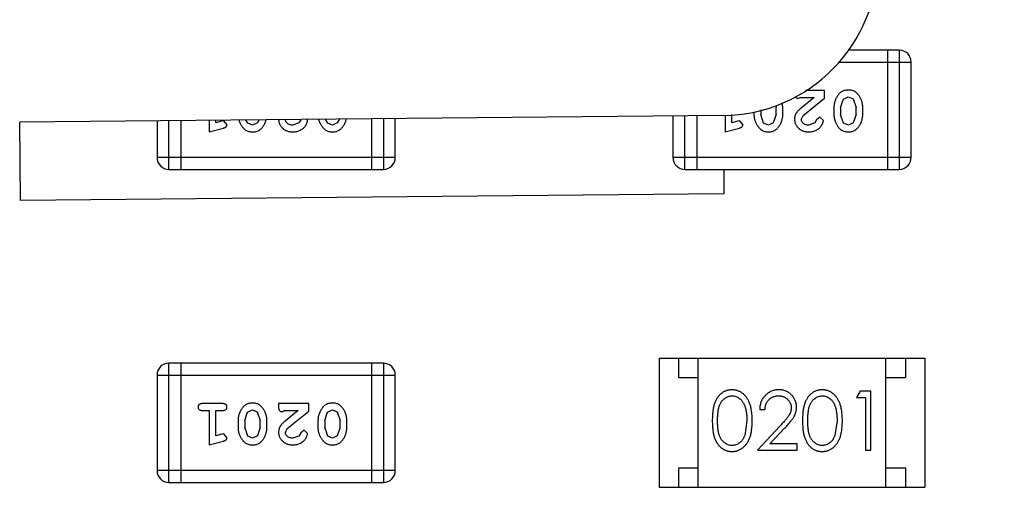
# Model space of a CAD drawing. Header units: inches. Extents: x 26 to 171, y -51 to 59.
# Tile 35 of 50: x 144.7 to 147.22, y 20.39 to 21.59. Entities that reach past the tile are written whole.
import ezdxf

# ---------------------------------------------------------------- set-up
doc = ezdxf.new("R2010")
doc.units = ezdxf.units.IN
doc.header["$LTSCALE"] = 1.21
doc.header["$MEASUREMENT"] = 0
doc.header["$PDMODE"] = 3
doc.header["$PDSIZE"] = 0.3125
doc.layers.get('0').update_dxf_attribs({"linetype": 'CONTINUOUS'})
doc.layers.get('Defpoints').update_dxf_attribs({"linetype": 'CONTINUOUS'})
doc.layers.add('DIM', color=3, linetype='CONTINUOUS')
doc.styles.get("Standard").update_dxf_attribs({"font": 'txt', "width": 0.8})
doc.dimstyles.get("Standard").update_dxf_attribs({"dimtxt": 0.15625, "dimasz": 0.1875, "dimexe": 0.125, "dimexo": 0.0625, "dimgap": 0.09, "dimtad": 0, "dimtih": 1, "dimtoh": 1, "dimzin": 4, "dimdsep": 46, "dimtxsty": 'Standard', "dimblk": '_FILLED', "dimblk1": '_FILLED', "dimblk2": '_FILLED', "dimcen": 0.09, "dimazin": 1, "dimtp": 0.01, "dimtm": 0.01, "dimtfac": 1, "dimtofl": 0, "dimtmove": 0, "dimatfit": 3, "dimldrblk": '_FILLED', "dimfxl": 1, "dimtolj": 1, "dimtzin": 4, "dimarcsym": 0})

# ---------------------------------------------------------------- blocks, each defined once
blk = doc.blocks.new('_FILLED')
at = {"color": 0, "linetype": 'ByBlock'}
blk.add_solid([(0, 0), (-1, 0.1667), (-1, -0.1667)], dxfattribs=at)
blk = doc.blocks.new('*D19')
at = {"layer": 'Defpoints', "color": 0}
for p in [(151.7108, 30.8187), (141.2108, 21.309), (151.7108, 21.309)]:
    blk.add_point(p, dxfattribs=at)
at = {"layer": 'DIM', "color": 0, "lineweight": -2}
for p, q in [((141.2108, 21.3715), (141.2108, 30.9437)), ((151.7108, 21.3715), (151.7108, 30.9437)), ((142.7108, 30.8187), (144.3708, 30.8187)), ((150.2108, 30.8187), (148.5508, 30.8187))]:
    blk.add_line(p, q, dxfattribs=at)
at = {"layer": 'DIM', "color": 0, "lineweight": -2, "xscale": 1.5, "yscale": 1.5, "zscale": 1.5, "rotation": 180}
blk.add_blockref('_FILLED', (141.2108, 30.8187), dxfattribs=at)
at = {"layer": 'DIM', "color": 0, "lineweight": -2, "xscale": 1.5, "yscale": 1.5, "zscale": 1.5}
blk.add_blockref('_FILLED', (151.7108, 30.8187), dxfattribs=at)
at = {"layer": 'DIM', "color": 0, "insert": (146.4608, 30.8187), "char_height": 1.5, "attachment_point": 5}
blk.add_mtext('\\A1;10.50', dxfattribs=at)

msp = doc.modelspace()

# ---------------------------------------------------------------- linework, layer by layer
at = {"color": 6, "linetype": 'Continuous'}
for p, q in [((146.955, 21.5113), (146.8242, 21.5113)), ((146.9245, 21.5113), (146.9245, 21.2065)), ((146.955, 21.5113), (146.955, 21.2065)), ((146.8006, 21.4808), (146.9855, 21.4808)), ((146.9855, 21.237), (146.9855, 21.4808)), ((146.6882, 21.3921), (146.6956, 21.3872)), ((146.6956, 21.3872), (146.7012, 21.3904)), ((146.7012, 21.3904), (146.7373, 21.3904)), ((146.7373, 21.3904), (146.7038, 21.3633)), ((146.7091, 21.3438), (146.7641, 21.3888)), ((146.7641, 21.4077), (146.7153, 21.4077)), ((146.7641, 21.3888), (146.7641, 21.4077)), ((146.8122, 21.3861), (146.8245, 21.3919)), ((146.8245, 21.3919), (146.8367, 21.3867)), ((146.6395, 21.3691), (146.6398, 21.3644)), ((146.6398, 21.3471), (146.6398, 21.3644)), ((146.6571, 21.3646), (146.6557, 21.3765)), ((146.6571, 21.3469), (146.6571, 21.3646)), ((146.7877, 21.3646), (146.7877, 21.3469)), ((146.805, 21.3644), (146.8122, 21.3861)), ((146.805, 21.3644), (146.805, 21.3471)), ((146.8367, 21.3867), (146.8443, 21.3644)), ((146.8443, 21.3471), (146.8443, 21.3644)), ((146.8616, 21.3469), (146.8616, 21.3646)), ((146.5045, 21.3442), (144.7046, 21.3272)), ((146.3759, 21.3429), (146.3759, 21.237)), ((146.4064, 21.2065), (146.4064, 21.3432)), ((146.4369, 21.3435), (146.4369, 21.2065)), ((146.5092, 21.3446), (146.5092, 21.3023)), ((146.5265, 21.3254), (146.5265, 21.3463)), ((146.5832, 21.3535), (146.5832, 21.3469)), ((146.6005, 21.3583), (146.6005, 21.3471)), ((146.608, 21.3249), (146.6005, 21.3471)), ((146.6398, 21.3471), (146.6325, 21.3254)), ((146.7043, 21.3341), (146.7091, 21.3438)), ((146.7521, 21.34), (146.7436, 21.3335)), ((146.7609, 21.3316), (146.7521, 21.34)), ((146.8126, 21.3249), (146.805, 21.3471)), ((146.8443, 21.3471), (146.8371, 21.3254)), ((144.7065, 21.1272), (144.7046, 21.3272)), ((145.0559, 21.3305), (145.0559, 21.237)), ((145.0864, 21.2065), (145.0864, 21.3308)), ((145.1169, 21.3311), (145.1169, 21.2065)), ((145.1892, 21.3318), (145.1892, 21.3023)), ((145.2065, 21.3254), (145.2065, 21.3319)), ((145.2216, 21.3295), (145.2065, 21.3254)), ((145.227, 21.3306), (145.2216, 21.3295)), ((145.2349, 21.3213), (145.227, 21.3306)), ((145.288, 21.3249), (145.2833, 21.3326)), ((145.3002, 21.3196), (145.288, 21.3249)), ((145.3126, 21.3254), (145.3002, 21.3196)), ((145.3172, 21.3329), (145.3126, 21.3254)), ((145.4187, 21.325), (145.4038, 21.3196)), ((145.4236, 21.3335), (145.4187, 21.325)), ((145.4409, 21.3316), (145.4405, 21.3342)), ((145.4926, 21.3249), (145.4871, 21.3345)), ((145.5047, 21.3196), (145.4926, 21.3249)), ((145.5171, 21.3254), (145.5047, 21.3196)), ((145.5224, 21.3348), (145.5171, 21.3254)), ((145.6045, 21.3357), (145.6045, 21.2065)), ((145.635, 21.336), (145.635, 21.2065)), ((145.6655, 21.237), (145.6655, 21.3363)), ((146.5415, 21.3295), (146.5265, 21.3254)), ((146.547, 21.3306), (146.5415, 21.3295)), ((146.5548, 21.3213), (146.547, 21.3306)), ((146.6202, 21.3196), (146.608, 21.3249)), ((146.6325, 21.3254), (146.6202, 21.3196)), ((146.7387, 21.325), (146.7238, 21.3196)), ((146.7436, 21.3335), (146.7387, 21.325)), ((146.8247, 21.3196), (146.8126, 21.3249)), ((146.8371, 21.3254), (146.8247, 21.3196)), ((145.1892, 21.3023), (145.2258, 21.3121)), ((146.5092, 21.3023), (146.5458, 21.3121)), ((145.6655, 21.237), (145.0559, 21.237)), ((146.9855, 21.237), (146.3759, 21.237)), ((145.0864, 21.2065), (145.635, 21.2065)), ((146.4064, 21.2065), (146.955, 21.2065)), ((146.5058, 21.2065), (146.5064, 21.1442)), ((146.5064, 21.1442), (144.7065, 21.1272)), ((145.0864, 20.4065), (145.0864, 20.7113)), ((145.635, 20.7113), (145.0864, 20.7113)), ((145.1169, 20.7113), (145.1169, 20.4065)), ((145.6045, 20.7113), (145.6045, 20.4065)), ((145.635, 20.7113), (145.635, 20.4065)), ((146.3407, 20.7239), (146.3407, 20.3939)), ((146.3407, 20.7239), (147.0207, 20.7239)), ((146.3907, 20.6739), (146.3907, 20.7239)), ((146.4407, 20.3939), (146.4407, 20.7239)), ((146.9207, 20.3939), (146.9207, 20.7239)), ((146.9707, 20.7239), (146.9707, 20.6739)), ((147.0207, 20.7239), (147.0207, 20.3939)), ((145.0559, 20.6808), (145.0559, 20.437)), ((145.0559, 20.6808), (145.6655, 20.6808)), ((145.6655, 20.437), (145.6655, 20.6808)), ((146.4407, 20.6739), (146.3907, 20.6739)), ((146.9707, 20.6739), (146.9207, 20.6739)), ((146.8547, 20.6392), (146.8459, 20.6238)), ((146.8825, 20.6392), (146.8547, 20.6392)), ((146.8825, 20.4892), (146.8825, 20.6392)), ((145.2238, 20.6077), (145.1719, 20.6077)), ((145.367, 20.6077), (145.367, 20.5998)), ((145.4441, 20.6077), (145.367, 20.6077)), ((145.4441, 20.5888), (145.4441, 20.6077)), ((146.8459, 20.6238), (146.869, 20.6238)), ((146.869, 20.6238), (146.869, 20.4892)), ((145.1719, 20.5904), (145.1892, 20.5904)), ((145.1892, 20.5904), (145.1892, 20.5023)), ((145.2065, 20.5254), (145.2065, 20.5904)), ((145.2065, 20.5904), (145.2238, 20.5904)), ((145.2805, 20.5644), (145.2877, 20.5861)), ((145.2877, 20.5861), (145.3, 20.5919)), ((145.3, 20.5919), (145.3122, 20.5867)), ((145.3122, 20.5867), (145.3198, 20.5644)), ((145.3757, 20.5872), (145.3812, 20.5904)), ((145.3812, 20.5904), (145.4173, 20.5904)), ((145.4173, 20.5904), (145.3838, 20.5633)), ((145.3891, 20.5438), (145.4441, 20.5888)), ((145.485, 20.5644), (145.4922, 20.5861)), ((145.4922, 20.5861), (145.5045, 20.5919)), ((145.5045, 20.5919), (145.5167, 20.5867)), ((145.5167, 20.5867), (145.5243, 20.5644)), ((146.5979, 20.5931), (146.6113, 20.5931)), ((145.2632, 20.5646), (145.2632, 20.5469)), ((145.2805, 20.5644), (145.2805, 20.5472)), ((145.3198, 20.5472), (145.3198, 20.5644)), ((145.3371, 20.5469), (145.3371, 20.5646)), ((145.4677, 20.5646), (145.4677, 20.5469)), ((145.485, 20.5644), (145.485, 20.5472)), ((145.5243, 20.5472), (145.5243, 20.5644)), ((145.5416, 20.5469), (145.5416, 20.5646)), ((146.5652, 20.5642), (146.5595, 20.5265)), ((146.7959, 20.5642), (146.7903, 20.5265)), ((145.288, 20.5249), (145.2805, 20.5472)), ((145.3198, 20.5472), (145.3126, 20.5254)), ((145.3843, 20.5341), (145.3891, 20.5438)), ((145.4236, 20.5335), (145.4187, 20.525)), ((145.4321, 20.54), (145.4236, 20.5335)), ((145.4409, 20.5316), (145.4321, 20.54)), ((145.4926, 20.5249), (145.485, 20.5472)), ((145.5243, 20.5472), (145.5171, 20.5254)), ((146.6503, 20.5513), (146.5921, 20.4892)), ((146.6242, 20.5046), (146.6617, 20.5447)), ((145.1892, 20.5023), (145.2258, 20.5122)), ((145.2216, 20.5296), (145.2065, 20.5254)), ((145.227, 20.5306), (145.2216, 20.5296)), ((145.2349, 20.5213), (145.227, 20.5306)), ((145.3002, 20.5196), (145.288, 20.5249)), ((145.3126, 20.5254), (145.3002, 20.5196)), ((145.4187, 20.525), (145.4038, 20.5196)), ((145.5047, 20.5196), (145.4926, 20.5249)), ((145.5171, 20.5254), (145.5047, 20.5196)), ((146.5921, 20.4892), (146.694, 20.4892)), ((146.694, 20.5046), (146.6242, 20.5046)), ((146.694, 20.4892), (146.694, 20.5046)), ((146.869, 20.4892), (146.8825, 20.4892)), ((145.6655, 20.437), (145.0559, 20.437)), ((146.3907, 20.3939), (146.3907, 20.4439)), ((146.3907, 20.4439), (146.4407, 20.4439)), ((146.9207, 20.4439), (146.9707, 20.4439)), ((146.9707, 20.4439), (146.9707, 20.3939)), ((145.0864, 20.4065), (145.635, 20.4065)), ((146.3407, 20.3939), (147.0207, 20.3939))]:
    msp.add_line(p, q, dxfattribs=at)
for centre, radius, start, end in [((146.5007, 21.7441), 0.4, 270.5387, 0.5387), ((146.955, 21.4808), 0.0305, 0, 90), ((145.0864, 21.237), 0.0305, 180, 270), ((145.635, 21.237), 0.0305, 270, 0), ((146.4064, 21.237), 0.0305, 180, 270), ((146.955, 21.237), 0.0305, 270, 0), ((145.0864, 20.6808), 0.0305, 90, 180), ((145.635, 20.6808), 0.0305, 0, 90), ((145.0864, 20.437), 0.0305, 180, 270), ((145.635, 20.437), 0.0305, 270, 0)]:
    msp.add_arc(centre, radius, start, end, dxfattribs=at)
for points, knots in [([(146.8246, 21.4092), (146.8231, 21.4092), (146.8203, 21.4091), (146.8162, 21.4084), (146.8124, 21.4073), (146.8088, 21.4057), (146.8055, 21.4037), (146.8024, 21.4012), (146.7996, 21.3982), (146.7972, 21.3948), (146.795, 21.3912), (146.793, 21.3876), (146.7914, 21.3838), (146.79, 21.3801), (146.789, 21.3763), (146.7882, 21.3724), (146.7878, 21.3685), (146.7877, 21.3659), (146.7877, 21.3646)], [0, 0, 0, 0, 0.067217, 0.131051, 0.19272, 0.252824, 0.312745, 0.373449, 0.436041, 0.501494, 0.567761, 0.632087, 0.695096, 0.757109, 0.817993, 0.878657, 0.939311, 1, 1, 1, 1]), ([(146.8616, 21.3646), (146.8616, 21.3657), (146.8616, 21.3678), (146.8612, 21.371), (146.8608, 21.3741), (146.8601, 21.3772), (146.8592, 21.3803), (146.8581, 21.3833), (146.8568, 21.3862), (146.8553, 21.3891), (146.8538, 21.3918), (146.8521, 21.3944), (146.8505, 21.3967), (146.8488, 21.3988), (146.8471, 21.4007), (146.8454, 21.4023), (146.8437, 21.4038), (146.8413, 21.4054), (146.8382, 21.407), (146.834, 21.4083), (146.8294, 21.4091), (146.8262, 21.4092), (146.8246, 21.4092)], [0, 0, 0, 0, 0.049886, 0.09882, 0.148132, 0.19689, 0.246038, 0.295176, 0.345305, 0.395692, 0.445312, 0.491875, 0.535813, 0.577009, 0.616081, 0.652689, 0.687585, 0.720206, 0.785062, 0.85223, 0.923759, 1, 1, 1, 1]), ([(146.7038, 21.3633), (146.7029, 21.3625), (146.7012, 21.3611), (146.6988, 21.3588), (146.6967, 21.3567), (146.6948, 21.3548), (146.6932, 21.3529), (146.6919, 21.3511), (146.6907, 21.3495), (146.6896, 21.3474), (146.6886, 21.3449), (146.6876, 21.3417), (146.6871, 21.3384), (146.687, 21.3362), (146.687, 21.335)], [0, 0, 0, 0, 0.103002, 0.197728, 0.285279, 0.365235, 0.437224, 0.502446, 0.560545, 0.611446, 0.707576, 0.80349, 0.900532, 1, 1, 1, 1]), ([(146.5832, 21.3469), (146.5832, 21.3458), (146.5832, 21.3437), (146.5835, 21.3405), (146.5841, 21.3373), (146.5847, 21.3342), (146.5856, 21.3312), (146.5868, 21.3282), (146.588, 21.3252), (146.5895, 21.3223), (146.5912, 21.3196), (146.5928, 21.317), (146.5944, 21.3147), (146.5961, 21.3126), (146.5978, 21.3108), (146.5995, 21.3091), (146.6013, 21.3077), (146.6036, 21.3061), (146.6068, 21.3045), (146.611, 21.3032), (146.6155, 21.3024), (146.6187, 21.3023), (146.6203, 21.3023)], [0, 0, 0, 0, 0.049855, 0.099516, 0.148482, 0.19758, 0.246804, 0.296268, 0.346517, 0.397047, 0.446826, 0.49336, 0.537801, 0.579207, 0.617974, 0.654833, 0.689171, 0.722088, 0.786392, 0.853518, 0.924186, 1, 1, 1, 1]), ([(146.6203, 21.3023), (146.6217, 21.3023), (146.6246, 21.3024), (146.6286, 21.3031), (146.6325, 21.3042), (146.6361, 21.3058), (146.6393, 21.3079), (146.6424, 21.3104), (146.6452, 21.3133), (146.6476, 21.3167), (146.6498, 21.3203), (146.6518, 21.324), (146.6534, 21.3277), (146.6548, 21.3315), (146.6558, 21.3353), (146.6566, 21.3391), (146.657, 21.343), (146.6571, 21.3456), (146.6571, 21.3469)], [0, 0, 0, 0, 0.06692, 0.130834, 0.19258, 0.252759, 0.312631, 0.373411, 0.436359, 0.501894, 0.568244, 0.632472, 0.69556, 0.757163, 0.818592, 0.878885, 0.939235, 1, 1, 1, 1]), ([(146.7877, 21.3469), (146.7877, 21.3458), (146.7877, 21.3437), (146.788, 21.3405), (146.7886, 21.3373), (146.7892, 21.3342), (146.7902, 21.3312), (146.7913, 21.3282), (146.7926, 21.3252), (146.7941, 21.3223), (146.7957, 21.3196), (146.7973, 21.317), (146.799, 21.3147), (146.8006, 21.3126), (146.8023, 21.3108), (146.804, 21.3091), (146.8058, 21.3077), (146.8081, 21.3061), (146.8113, 21.3045), (146.8155, 21.3032), (146.82, 21.3024), (146.8232, 21.3023), (146.8248, 21.3023)], [0, 0, 0, 0, 0.049855, 0.099516, 0.148482, 0.19758, 0.246804, 0.296268, 0.346517, 0.397047, 0.446826, 0.49336, 0.537801, 0.579207, 0.617974, 0.654833, 0.689171, 0.722088, 0.786392, 0.853518, 0.924186, 1, 1, 1, 1]), ([(146.8248, 21.3023), (146.8263, 21.3023), (146.8291, 21.3024), (146.8331, 21.3031), (146.837, 21.3042), (146.8406, 21.3058), (146.8439, 21.3079), (146.8469, 21.3104), (146.8497, 21.3133), (146.8522, 21.3167), (146.8544, 21.3203), (146.8563, 21.324), (146.8579, 21.3277), (146.8593, 21.3315), (146.8603, 21.3353), (146.8611, 21.3391), (146.8615, 21.343), (146.8616, 21.3456), (146.8616, 21.3469)], [0, 0, 0, 0, 0.06692, 0.130834, 0.19258, 0.252759, 0.312631, 0.373411, 0.436359, 0.501894, 0.568244, 0.632472, 0.69556, 0.757163, 0.818592, 0.878885, 0.939235, 1, 1, 1, 1]), ([(145.2258, 21.3121), (145.2267, 21.3124), (145.2282, 21.3129), (145.2303, 21.3137), (145.2319, 21.3146), (145.2331, 21.3157), (145.2339, 21.3168), (145.2345, 21.3182), (145.2348, 21.3197), (145.2348, 21.3208), (145.2349, 21.3213)], [0, 0, 0, 0, 0.187321, 0.344927, 0.475328, 0.579604, 0.674244, 0.773631, 0.882025, 1, 1, 1, 1]), ([(145.2653, 21.3325), (145.2654, 21.3321), (145.2659, 21.3306), (145.2668, 21.3282), (145.2681, 21.3252), (145.2696, 21.3223), (145.2712, 21.3196), (145.2728, 21.317), (145.2744, 21.3147), (145.2761, 21.3126), (145.2778, 21.3108), (145.2795, 21.3091), (145.2813, 21.3077), (145.2836, 21.3061), (145.2868, 21.3045), (145.291, 21.3032), (145.2955, 21.3024), (145.2987, 21.3023), (145.3003, 21.3023)], [0, 0, 0, 0, 0.027179, 0.091066, 0.155968, 0.221231, 0.285525, 0.345628, 0.403027, 0.456508, 0.506578, 0.554185, 0.598537, 0.641051, 0.724106, 0.810806, 0.90208, 1, 1, 1, 1]), ([(145.3003, 21.3023), (145.3018, 21.3023), (145.3046, 21.3024), (145.3086, 21.3031), (145.3125, 21.3042), (145.3161, 21.3058), (145.3194, 21.3079), (145.3224, 21.3104), (145.3252, 21.3133), (145.3277, 21.3167), (145.3299, 21.3203), (145.3318, 21.324), (145.3334, 21.3277), (145.3345, 21.3308), (145.3351, 21.3326), (145.3352, 21.3332)], [0, 0, 0, 0, 0.085348, 0.166862, 0.245611, 0.322363, 0.398721, 0.476239, 0.556521, 0.640103, 0.724724, 0.806638, 0.887099, 0.965665, 1, 1, 1, 1]), ([(145.3671, 21.3335), (145.3671, 21.3329), (145.3672, 21.3312), (145.3676, 21.3285), (145.3684, 21.3254), (145.3695, 21.3224), (145.371, 21.3196), (145.3728, 21.3168), (145.3749, 21.3142), (145.3773, 21.3118), (145.3799, 21.3096), (145.3828, 21.3076), (145.3858, 21.3059), (145.389, 21.3046), (145.3924, 21.3036), (145.396, 21.3028), (145.3998, 21.3023), (145.4024, 21.3023), (145.4037, 21.3023)], [0, 0, 0, 0, 0.033204, 0.094233, 0.153837, 0.213519, 0.273109, 0.333722, 0.396005, 0.460557, 0.525669, 0.590635, 0.65521, 0.720289, 0.786794, 0.855156, 0.926182, 1, 1, 1, 1]), ([(145.4038, 21.3196), (145.4024, 21.3196), (145.3997, 21.3197), (145.3959, 21.3206), (145.3925, 21.3219), (145.3896, 21.3239), (145.3873, 21.3261), (145.3856, 21.3286), (145.3846, 21.3311), (145.3844, 21.3328), (145.3843, 21.3336)], [0, 0, 0, 0, 0.15917, 0.304759, 0.440521, 0.57114, 0.694631, 0.806196, 0.912306, 1, 1, 1, 1]), ([(145.4037, 21.3023), (145.4054, 21.3023), (145.4087, 21.3024), (145.4137, 21.3033), (145.4184, 21.3047), (145.4229, 21.3067), (145.4271, 21.3091), (145.4307, 21.312), (145.4338, 21.3153), (145.4364, 21.3188), (145.4383, 21.3224), (145.4398, 21.3257), (145.4407, 21.3287), (145.4409, 21.3307), (145.4409, 21.3316)], [0, 0, 0, 0, 0.098286, 0.193983, 0.289056, 0.384352, 0.477435, 0.566197, 0.652355, 0.737986, 0.818188, 0.887401, 0.94802, 1, 1, 1, 1]), ([(145.4692, 21.3344), (145.4693, 21.3344), (145.4695, 21.3333), (145.4702, 21.3312), (145.4713, 21.3282), (145.4726, 21.3252), (145.4741, 21.3223), (145.4757, 21.3196), (145.4773, 21.317), (145.479, 21.3147), (145.4806, 21.3126), (145.4823, 21.3108), (145.484, 21.3091), (145.4858, 21.3077), (145.4881, 21.3061), (145.4913, 21.3045), (145.4955, 21.3032), (145.5, 21.3024), (145.5032, 21.3023), (145.5048, 21.3023)], [0, 0, 0, 0, 0.003275, 0.064418, 0.12586, 0.188277, 0.251042, 0.312875, 0.370677, 0.425879, 0.477313, 0.525467, 0.571251, 0.613905, 0.654792, 0.734667, 0.818048, 0.905828, 1, 1, 1, 1]), ([(145.5048, 21.3023), (145.5063, 21.3023), (145.5091, 21.3024), (145.5132, 21.3031), (145.517, 21.3042), (145.5206, 21.3058), (145.5239, 21.3079), (145.5269, 21.3104), (145.5297, 21.3133), (145.5322, 21.3167), (145.5344, 21.3203), (145.5363, 21.324), (145.538, 21.3277), (145.5393, 21.3314), (145.54, 21.3339), (145.5402, 21.3351)], [0, 0, 0, 0, 0.082115, 0.16054, 0.236305, 0.310149, 0.383614, 0.458195, 0.535436, 0.61585, 0.697265, 0.776076, 0.853489, 0.929078, 1, 1, 1, 1]), ([(146.5458, 21.3121), (146.5467, 21.3124), (146.5482, 21.3129), (146.5503, 21.3137), (146.5519, 21.3146), (146.5531, 21.3157), (146.5539, 21.3168), (146.5545, 21.3182), (146.5548, 21.3197), (146.5548, 21.3208), (146.5548, 21.3213)], [0, 0, 0, 0, 0.187321, 0.344927, 0.475328, 0.579604, 0.674244, 0.773631, 0.882025, 1, 1, 1, 1]), ([(146.687, 21.335), (146.687, 21.3339), (146.6871, 21.3317), (146.6876, 21.3285), (146.6884, 21.3254), (146.6895, 21.3224), (146.691, 21.3196), (146.6928, 21.3168), (146.6949, 21.3142), (146.6973, 21.3118), (146.6999, 21.3096), (146.7028, 21.3076), (146.7058, 21.3059), (146.709, 21.3046), (146.7124, 21.3036), (146.716, 21.3028), (146.7198, 21.3023), (146.7224, 21.3023), (146.7237, 21.3023)], [0, 0, 0, 0, 0.060981, 0.120256, 0.178148, 0.236115, 0.293993, 0.352864, 0.413358, 0.476056, 0.539296, 0.602396, 0.665116, 0.728325, 0.792919, 0.859317, 0.928302, 1, 1, 1, 1]), ([(146.7238, 21.3196), (146.7224, 21.3196), (146.7197, 21.3197), (146.7159, 21.3206), (146.7125, 21.3219), (146.7096, 21.3239), (146.7073, 21.3261), (146.7055, 21.3286), (146.7045, 21.3313), (146.7044, 21.3332), (146.7043, 21.3341)], [0, 0, 0, 0, 0.156344, 0.299348, 0.4327, 0.561, 0.682299, 0.791883, 0.89611, 1, 1, 1, 1]), ([(146.7237, 21.3023), (146.7254, 21.3023), (146.7287, 21.3024), (146.7337, 21.3033), (146.7384, 21.3047), (146.7429, 21.3067), (146.747, 21.3091), (146.7507, 21.312), (146.7538, 21.3153), (146.7564, 21.3188), (146.7583, 21.3224), (146.7598, 21.3257), (146.7607, 21.3287), (146.7609, 21.3307), (146.7609, 21.3316)], [0, 0, 0, 0, 0.098286, 0.193983, 0.289056, 0.384352, 0.477435, 0.566197, 0.652355, 0.737986, 0.818188, 0.887401, 0.94802, 1, 1, 1, 1]), ([(146.5269, 20.6431), (146.5257, 20.643), (146.5233, 20.643), (146.5199, 20.6426), (146.5165, 20.6419), (146.5132, 20.641), (146.51, 20.6398), (146.5069, 20.6384), (146.5039, 20.6367), (146.5009, 20.6347), (146.4981, 20.6325), (146.4954, 20.6301), (146.493, 20.6273), (146.4906, 20.6244), (146.4885, 20.6212), (146.4865, 20.6177), (146.4846, 20.614), (146.483, 20.61), (146.4815, 20.6057), (146.4802, 20.601), (146.4791, 20.5959), (146.4782, 20.5904), (146.4776, 20.5844), (146.4771, 20.578), (146.4767, 20.5712), (146.4767, 20.5666), (146.4767, 20.5642)], [0, 0, 0, 0, 0.033742, 0.066533, 0.099153, 0.13154, 0.164087, 0.196563, 0.229707, 0.263315, 0.297504, 0.331686, 0.366482, 0.4021, 0.438958, 0.476748, 0.515985, 0.556589, 0.599519, 0.645765, 0.695487, 0.748721, 0.805687, 0.866754, 0.931405, 1, 1, 1, 1]), ([(146.5786, 20.5642), (146.5786, 20.5665), (146.5785, 20.571), (146.5783, 20.5775), (146.5777, 20.5837), (146.577, 20.5896), (146.576, 20.595), (146.5749, 20.6002), (146.5734, 20.6049), (146.5719, 20.6093), (146.57, 20.6134), (146.5681, 20.6173), (146.566, 20.6208), (146.5638, 20.6241), (146.5613, 20.6271), (146.5588, 20.6299), (146.5561, 20.6325), (146.5532, 20.6347), (146.5502, 20.6367), (146.5471, 20.6384), (146.544, 20.6398), (146.5407, 20.641), (146.5374, 20.6419), (146.5339, 20.6426), (146.5304, 20.643), (146.5281, 20.643), (146.5269, 20.6431)], [0, 0, 0, 0, 0.065278, 0.127205, 0.186168, 0.241675, 0.294115, 0.343609, 0.390387, 0.434463, 0.476646, 0.517002, 0.555936, 0.593716, 0.630057, 0.665601, 0.700745, 0.734917, 0.768681, 0.802087, 0.834849, 0.867433, 0.900138, 0.932806, 0.966212, 1, 1, 1, 1]), ([(146.6468, 20.6431), (146.6451, 20.643), (146.6418, 20.643), (146.637, 20.6423), (146.6324, 20.6412), (146.6279, 20.6396), (146.6237, 20.6376), (146.6197, 20.6352), (146.6159, 20.6324), (146.6123, 20.629), (146.6091, 20.6254), (146.6062, 20.6215), (146.6037, 20.6174), (146.6017, 20.613), (146.6001, 20.6084), (146.5989, 20.6035), (146.5981, 20.5984), (146.5979, 20.5949), (146.5979, 20.5931)], [0, 0, 0, 0, 0.06445, 0.126725, 0.187421, 0.247417, 0.306749, 0.366595, 0.427749, 0.490235, 0.553031, 0.614805, 0.676505, 0.738096, 0.801021, 0.864897, 0.931209, 1, 1, 1, 1]), ([(146.6921, 20.5985), (146.692, 20.6), (146.692, 20.6029), (146.6914, 20.6072), (146.6904, 20.6113), (146.689, 20.6154), (146.6872, 20.6192), (146.6851, 20.6229), (146.6825, 20.6265), (146.6796, 20.6298), (146.6764, 20.633), (146.6729, 20.6356), (146.6691, 20.6379), (146.6651, 20.6399), (146.6609, 20.6413), (146.6564, 20.6423), (146.6517, 20.643), (146.6484, 20.643), (146.6468, 20.6431)], [0, 0, 0, 0, 0.06271, 0.123347, 0.183401, 0.242828, 0.302097, 0.36242, 0.423725, 0.487032, 0.550491, 0.612709, 0.674265, 0.73617, 0.799211, 0.863483, 0.930525, 1, 1, 1, 1]), ([(146.7576, 20.6431), (146.7564, 20.643), (146.7541, 20.643), (146.7507, 20.6426), (146.7473, 20.6419), (146.744, 20.641), (146.7408, 20.6398), (146.7377, 20.6384), (146.7346, 20.6367), (146.7317, 20.6347), (146.7289, 20.6325), (146.7262, 20.6301), (146.7237, 20.6273), (146.7214, 20.6244), (146.7193, 20.6212), (146.7172, 20.6177), (146.7154, 20.614), (146.7137, 20.61), (146.7123, 20.6057), (146.711, 20.601), (146.7099, 20.5959), (146.709, 20.5904), (146.7083, 20.5844), (146.7078, 20.578), (146.7075, 20.5712), (146.7075, 20.5666), (146.7075, 20.5642)], [0, 0, 0, 0, 0.033742, 0.066533, 0.099153, 0.13154, 0.164087, 0.196563, 0.229707, 0.263315, 0.297504, 0.331686, 0.366482, 0.4021, 0.438958, 0.476748, 0.515985, 0.556589, 0.599519, 0.645765, 0.695487, 0.748721, 0.805687, 0.866754, 0.931405, 1, 1, 1, 1]), ([(146.8094, 20.5642), (146.8094, 20.5665), (146.8093, 20.571), (146.809, 20.5775), (146.8085, 20.5837), (146.8077, 20.5896), (146.8068, 20.595), (146.8056, 20.6002), (146.8042, 20.6049), (146.8026, 20.6093), (146.8008, 20.6134), (146.7989, 20.6173), (146.7968, 20.6208), (146.7945, 20.6241), (146.7921, 20.6271), (146.7896, 20.6299), (146.7868, 20.6325), (146.784, 20.6347), (146.781, 20.6367), (146.7779, 20.6384), (146.7747, 20.6398), (146.7715, 20.641), (146.7681, 20.6419), (146.7647, 20.6426), (146.7612, 20.643), (146.7588, 20.643), (146.7576, 20.6431)], [0, 0, 0, 0, 0.065278, 0.127205, 0.186168, 0.241675, 0.294115, 0.343609, 0.390387, 0.434463, 0.476646, 0.517002, 0.555936, 0.593716, 0.630057, 0.665601, 0.700745, 0.734917, 0.768681, 0.802087, 0.834849, 0.867433, 0.900138, 0.932806, 0.966212, 1, 1, 1, 1]), ([(145.1719, 20.6077), (145.171, 20.6077), (145.1694, 20.6076), (145.167, 20.6071), (145.1651, 20.6064), (145.1635, 20.6053), (145.1623, 20.604), (145.1615, 20.6025), (145.161, 20.6008), (145.1609, 20.5996), (145.1609, 20.599)], [0, 0, 0, 0, 0.169012, 0.317488, 0.445429, 0.560977, 0.67065, 0.776666, 0.88492, 1, 1, 1, 1]), ([(145.2349, 20.599), (145.2348, 20.5996), (145.2348, 20.6008), (145.2343, 20.6025), (145.2334, 20.604), (145.2323, 20.6054), (145.2307, 20.6064), (145.2287, 20.6071), (145.2264, 20.6076), (145.2247, 20.6077), (145.2238, 20.6077)], [0, 0, 0, 0, 0.115051, 0.223278, 0.329269, 0.437893, 0.554681, 0.682591, 0.83103, 1, 1, 1, 1]), ([(145.3001, 20.6093), (145.2986, 20.6092), (145.2958, 20.6091), (145.2917, 20.6084), (145.2879, 20.6073), (145.2843, 20.6057), (145.281, 20.6037), (145.2779, 20.6012), (145.2751, 20.5982), (145.2727, 20.5948), (145.2705, 20.5912), (145.2685, 20.5876), (145.2669, 20.5838), (145.2655, 20.5801), (145.2645, 20.5763), (145.2637, 20.5724), (145.2633, 20.5685), (145.2632, 20.5659), (145.2632, 20.5646)], [0, 0, 0, 0, 0.067217, 0.131051, 0.19272, 0.252824, 0.312745, 0.373449, 0.436041, 0.501494, 0.567761, 0.632087, 0.695096, 0.757109, 0.817993, 0.878657, 0.939311, 1, 1, 1, 1]), ([(145.3371, 20.5646), (145.3371, 20.5657), (145.3371, 20.5678), (145.3367, 20.571), (145.3363, 20.5741), (145.3356, 20.5772), (145.3347, 20.5803), (145.3336, 20.5833), (145.3323, 20.5862), (145.3308, 20.5891), (145.3293, 20.5919), (145.3276, 20.5944), (145.326, 20.5967), (145.3243, 20.5988), (145.3226, 20.6007), (145.3209, 20.6023), (145.3192, 20.6038), (145.3168, 20.6054), (145.3137, 20.607), (145.3095, 20.6083), (145.3049, 20.6091), (145.3017, 20.6092), (145.3001, 20.6093)], [0, 0, 0, 0, 0.049886, 0.09882, 0.148132, 0.19689, 0.246038, 0.295176, 0.345305, 0.395692, 0.445312, 0.491875, 0.535813, 0.577009, 0.616081, 0.652689, 0.687585, 0.720206, 0.785062, 0.85223, 0.923759, 1, 1, 1, 1]), ([(145.5046, 20.6093), (145.5031, 20.6092), (145.5003, 20.6091), (145.4962, 20.6084), (145.4924, 20.6073), (145.4888, 20.6057), (145.4855, 20.6037), (145.4824, 20.6012), (145.4796, 20.5982), (145.4772, 20.5948), (145.475, 20.5912), (145.473, 20.5876), (145.4714, 20.5838), (145.47, 20.5801), (145.469, 20.5763), (145.4682, 20.5724), (145.4678, 20.5685), (145.4677, 20.5659), (145.4677, 20.5646)], [0, 0, 0, 0, 0.067217, 0.131051, 0.19272, 0.252824, 0.312745, 0.373449, 0.436041, 0.501494, 0.567761, 0.632087, 0.695096, 0.757109, 0.817993, 0.878657, 0.939311, 1, 1, 1, 1]), ([(145.5416, 20.5646), (145.5416, 20.5657), (145.5416, 20.5678), (145.5413, 20.571), (145.5408, 20.5741), (145.5401, 20.5772), (145.5392, 20.5803), (145.5381, 20.5833), (145.5368, 20.5862), (145.5353, 20.5891), (145.5338, 20.5919), (145.5321, 20.5944), (145.5305, 20.5967), (145.5288, 20.5988), (145.5271, 20.6007), (145.5255, 20.6023), (145.5237, 20.6038), (145.5213, 20.6054), (145.5182, 20.607), (145.514, 20.6083), (145.5094, 20.6091), (145.5062, 20.6092), (145.5046, 20.6093)], [0, 0, 0, 0, 0.049886, 0.09882, 0.148132, 0.19689, 0.246038, 0.295176, 0.345305, 0.395692, 0.445312, 0.491875, 0.535813, 0.577009, 0.616081, 0.652689, 0.687585, 0.720206, 0.785062, 0.85223, 0.923759, 1, 1, 1, 1]), ([(146.4902, 20.5642), (146.4902, 20.5662), (146.4902, 20.5701), (146.4904, 20.5758), (146.4908, 20.5811), (146.4913, 20.586), (146.4919, 20.5905), (146.4927, 20.5947), (146.4936, 20.5984), (146.4947, 20.6018), (146.496, 20.6049), (146.4973, 20.6078), (146.4988, 20.6105), (146.5005, 20.613), (146.5022, 20.6154), (146.5041, 20.6175), (146.5061, 20.6195), (146.509, 20.6217), (146.5127, 20.6241), (146.5174, 20.6262), (146.5223, 20.6274), (146.5257, 20.6276), (146.5273, 20.6277)], [0, 0, 0, 0, 0.073302, 0.142286, 0.206253, 0.266017, 0.321612, 0.372532, 0.419497, 0.462398, 0.502825, 0.541489, 0.579034, 0.615143, 0.650298, 0.684912, 0.718701, 0.752189, 0.817245, 0.879117, 0.939613, 1, 1, 1, 1]), ([(146.5273, 20.6277), (146.5289, 20.6276), (146.5322, 20.6274), (146.5371, 20.6262), (146.5417, 20.624), (146.5455, 20.6217), (146.5484, 20.6194), (146.5504, 20.6174), (146.5524, 20.6152), (146.5542, 20.6127), (146.5559, 20.61), (146.5574, 20.607), (146.5589, 20.6039), (146.5602, 20.6004), (146.5613, 20.5968), (146.5624, 20.5929), (146.5632, 20.5887), (146.564, 20.5843), (146.5645, 20.5796), (146.5649, 20.5747), (146.5651, 20.5696), (146.5651, 20.566), (146.5652, 20.5642)], [0, 0, 0, 0, 0.059689, 0.119507, 0.181075, 0.246162, 0.279894, 0.314468, 0.350403, 0.387474, 0.426147, 0.466624, 0.508745, 0.553328, 0.600058, 0.649177, 0.700552, 0.754894, 0.811825, 0.871514, 0.934319, 1, 1, 1, 1]), ([(146.6113, 20.5931), (146.6115, 20.5944), (146.6117, 20.597), (146.6124, 20.6008), (146.6134, 20.6043), (146.6146, 20.6077), (146.6161, 20.6107), (146.6179, 20.6136), (146.6199, 20.6162), (146.6221, 20.6186), (146.6246, 20.6207), (146.6272, 20.6226), (146.63, 20.6242), (146.6329, 20.6255), (146.636, 20.6264), (146.6392, 20.6272), (146.6426, 20.6276), (146.6449, 20.6277), (146.6461, 20.6277)], [0, 0, 0, 0, 0.073648, 0.143686, 0.210962, 0.275557, 0.338064, 0.399311, 0.4594, 0.51934, 0.579024, 0.637809, 0.695959, 0.754122, 0.813113, 0.873453, 0.935561, 1, 1, 1, 1]), ([(146.6461, 20.6277), (146.6472, 20.6277), (146.6494, 20.6276), (146.6526, 20.6272), (146.6557, 20.6265), (146.6587, 20.6255), (146.6616, 20.6242), (146.6643, 20.6227), (146.6668, 20.6208), (146.6692, 20.6187), (146.6714, 20.6165), (146.6733, 20.614), (146.675, 20.6115), (146.6763, 20.6089), (146.6774, 20.6061), (146.6781, 20.6033), (146.6786, 20.6003), (146.6786, 20.5983), (146.6786, 20.5973)], [0, 0, 0, 0, 0.068027, 0.133505, 0.19695, 0.26027, 0.322741, 0.384982, 0.448465, 0.513424, 0.578224, 0.640011, 0.700094, 0.760067, 0.819012, 0.877878, 0.938035, 1, 1, 1, 1]), ([(146.7209, 20.5642), (146.7209, 20.5662), (146.721, 20.5701), (146.7212, 20.5758), (146.7216, 20.5811), (146.7221, 20.586), (146.7227, 20.5905), (146.7235, 20.5947), (146.7244, 20.5984), (146.7255, 20.6018), (146.7268, 20.6049), (146.7281, 20.6078), (146.7296, 20.6105), (146.7312, 20.613), (146.733, 20.6154), (146.7349, 20.6175), (146.7369, 20.6195), (146.7398, 20.6217), (146.7435, 20.6241), (146.7482, 20.6262), (146.7531, 20.6274), (146.7564, 20.6276), (146.7581, 20.6277)], [0, 0, 0, 0, 0.073302, 0.142286, 0.206253, 0.266017, 0.321612, 0.372532, 0.419497, 0.462398, 0.502825, 0.541489, 0.579034, 0.615143, 0.650298, 0.684912, 0.718701, 0.752189, 0.817245, 0.879117, 0.939613, 1, 1, 1, 1]), ([(146.7581, 20.6277), (146.7597, 20.6276), (146.763, 20.6274), (146.7679, 20.6262), (146.7725, 20.624), (146.7763, 20.6217), (146.7791, 20.6194), (146.7812, 20.6174), (146.7831, 20.6152), (146.7849, 20.6127), (146.7866, 20.61), (146.7882, 20.607), (146.7896, 20.6039), (146.7909, 20.6004), (146.7921, 20.5968), (146.7932, 20.5929), (146.794, 20.5887), (146.7947, 20.5843), (146.7952, 20.5796), (146.7957, 20.5747), (146.7959, 20.5696), (146.7959, 20.566), (146.7959, 20.5642)], [0, 0, 0, 0, 0.059689, 0.119507, 0.181075, 0.246162, 0.279894, 0.314468, 0.350403, 0.387474, 0.426147, 0.466624, 0.508745, 0.553328, 0.600058, 0.649177, 0.700552, 0.754894, 0.811825, 0.871514, 0.934319, 1, 1, 1, 1]), ([(145.1609, 20.599), (145.1609, 20.5984), (145.161, 20.5972), (145.1615, 20.5956), (145.1624, 20.5941), (145.1635, 20.5927), (145.1651, 20.5916), (145.167, 20.5909), (145.1694, 20.5904), (145.171, 20.5904), (145.1719, 20.5904)], [0, 0, 0, 0, 0.11517, 0.223509, 0.328254, 0.438012, 0.553651, 0.682263, 0.830856, 1, 1, 1, 1]), ([(145.2238, 20.5904), (145.2247, 20.5904), (145.2264, 20.5904), (145.2288, 20.5909), (145.2307, 20.5917), (145.2323, 20.5927), (145.2334, 20.5941), (145.2343, 20.5956), (145.2348, 20.5972), (145.2348, 20.5984), (145.2349, 20.599)], [0, 0, 0, 0, 0.169102, 0.317658, 0.446239, 0.563118, 0.671828, 0.776546, 0.884858, 1, 1, 1, 1]), ([(145.367, 20.5998), (145.367, 20.5987), (145.3671, 20.5968), (145.3675, 20.5941), (145.3682, 20.5918), (145.3692, 20.5901), (145.3706, 20.5888), (145.3721, 20.5879), (145.3738, 20.5873), (145.375, 20.5873), (145.3757, 20.5872)], [0, 0, 0, 0, 0.1844, 0.34094, 0.473574, 0.586824, 0.690029, 0.789175, 0.890445, 1, 1, 1, 1]), ([(146.6786, 20.5973), (146.6786, 20.5956), (146.6784, 20.5924), (146.6774, 20.5876), (146.6757, 20.583), (146.6737, 20.5792), (146.6717, 20.576), (146.6698, 20.5734), (146.6674, 20.5704), (146.6648, 20.5672), (146.6617, 20.5636), (146.6583, 20.5598), (146.6544, 20.5556), (146.6517, 20.5528), (146.6503, 20.5513)], [0, 0, 0, 0, 0.088014, 0.174976, 0.2638, 0.355443, 0.406413, 0.465519, 0.533076, 0.609353, 0.693899, 0.787171, 0.889197, 1, 1, 1, 1]), ([(146.6617, 20.5447), (146.6632, 20.5462), (146.666, 20.5492), (146.6699, 20.5535), (146.6735, 20.5577), (146.6767, 20.5615), (146.6795, 20.5652), (146.682, 20.5685), (146.6841, 20.5717), (146.6864, 20.5755), (146.6887, 20.5803), (146.6906, 20.5862), (146.6919, 20.5922), (146.692, 20.5964), (146.6921, 20.5985)], [0, 0, 0, 0, 0.09953, 0.192079, 0.277712, 0.357454, 0.429648, 0.495771, 0.555538, 0.608657, 0.707578, 0.804328, 0.901298, 1, 1, 1, 1]), ([(145.3838, 20.5633), (145.3829, 20.5626), (145.3812, 20.5611), (145.3788, 20.5589), (145.3767, 20.5567), (145.3748, 20.5548), (145.3732, 20.5529), (145.3719, 20.5511), (145.3708, 20.5495), (145.3696, 20.5474), (145.3686, 20.5449), (145.3677, 20.5417), (145.3671, 20.5384), (145.367, 20.5362), (145.367, 20.535)], [0, 0, 0, 0, 0.103002, 0.197728, 0.285279, 0.365235, 0.437224, 0.502446, 0.560545, 0.611446, 0.707576, 0.80349, 0.900532, 1, 1, 1, 1]), ([(146.4767, 20.5642), (146.4767, 20.5618), (146.4767, 20.5571), (146.4771, 20.5504), (146.4776, 20.544), (146.4783, 20.5381), (146.4792, 20.5325), (146.4802, 20.5274), (146.4816, 20.5227), (146.4831, 20.5183), (146.4848, 20.5143), (146.4866, 20.5106), (146.4886, 20.5071), (146.4908, 20.5039), (146.4931, 20.501), (146.4956, 20.4982), (146.4982, 20.4958), (146.501, 20.4936), (146.504, 20.4917), (146.507, 20.49), (146.5101, 20.4885), (146.5133, 20.4874), (146.5165, 20.4865), (146.5199, 20.4858), (146.5233, 20.4854), (146.5257, 20.4854), (146.5269, 20.4854)], [0, 0, 0, 0, 0.068113, 0.132564, 0.193427, 0.250218, 0.303569, 0.353576, 0.400235, 0.443586, 0.484619, 0.524292, 0.56238, 0.599049, 0.63494, 0.669782, 0.704009, 0.737842, 0.771098, 0.803896, 0.836415, 0.868639, 0.900715, 0.933378, 0.966213, 1, 1, 1, 1]), ([(146.5273, 20.5008), (146.5257, 20.5008), (146.5224, 20.501), (146.5175, 20.5023), (146.5127, 20.5044), (146.509, 20.5068), (146.5061, 20.5091), (146.5041, 20.511), (146.5022, 20.5131), (146.5004, 20.5154), (146.4988, 20.518), (146.4973, 20.5207), (146.496, 20.5236), (146.4947, 20.5267), (146.4936, 20.5301), (146.4927, 20.5339), (146.4919, 20.538), (146.4913, 20.5425), (146.4908, 20.5474), (146.4904, 20.5527), (146.4902, 20.5583), (146.4902, 20.5622), (146.4902, 20.5642)], [0, 0, 0, 0, 0.060034, 0.120278, 0.182348, 0.247919, 0.281641, 0.315701, 0.350322, 0.385703, 0.421819, 0.459196, 0.497866, 0.538301, 0.58121, 0.628183, 0.679403, 0.734699, 0.794074, 0.858416, 0.927049, 1, 1, 1, 1]), ([(146.5269, 20.4854), (146.5281, 20.4854), (146.5304, 20.4854), (146.5339, 20.4859), (146.5374, 20.4865), (146.5407, 20.4875), (146.544, 20.4887), (146.5472, 20.4901), (146.5503, 20.4919), (146.5533, 20.4939), (146.5562, 20.4961), (146.5589, 20.4986), (146.5615, 20.5014), (146.5639, 20.5045), (146.5662, 20.5078), (146.5682, 20.5113), (146.5702, 20.5151), (146.5719, 20.5192), (146.5736, 20.5236), (146.5749, 20.5283), (146.5761, 20.5334), (146.577, 20.5389), (146.5777, 20.5447), (146.5783, 20.5509), (146.5785, 20.5574), (146.5786, 20.5619), (146.5786, 20.5642)], [0, 0, 0, 0, 0.033824, 0.067298, 0.10028, 0.133019, 0.165736, 0.198792, 0.232372, 0.266409, 0.301016, 0.336196, 0.371972, 0.408574, 0.446394, 0.485225, 0.525372, 0.567224, 0.611081, 0.65775, 0.70702, 0.759235, 0.814484, 0.873227, 0.934937, 1, 1, 1, 1]), ([(146.7075, 20.5642), (146.7075, 20.5618), (146.7075, 20.5571), (146.7078, 20.5504), (146.7083, 20.544), (146.709, 20.5381), (146.7099, 20.5325), (146.711, 20.5274), (146.7123, 20.5227), (146.7138, 20.5183), (146.7155, 20.5143), (146.7174, 20.5106), (146.7194, 20.5071), (146.7216, 20.5039), (146.7239, 20.501), (146.7264, 20.4982), (146.729, 20.4958), (146.7318, 20.4936), (146.7347, 20.4917), (146.7377, 20.49), (146.7408, 20.4885), (146.744, 20.4874), (146.7473, 20.4865), (146.7507, 20.4858), (146.7541, 20.4854), (146.7564, 20.4854), (146.7576, 20.4854)], [0, 0, 0, 0, 0.068113, 0.132564, 0.193427, 0.250218, 0.303569, 0.353576, 0.400235, 0.443586, 0.484619, 0.524292, 0.56238, 0.599049, 0.63494, 0.669782, 0.704009, 0.737842, 0.771098, 0.803896, 0.836415, 0.868639, 0.900715, 0.933378, 0.966213, 1, 1, 1, 1]), ([(146.7581, 20.5008), (146.7564, 20.5008), (146.7531, 20.501), (146.7483, 20.5023), (146.7435, 20.5044), (146.7397, 20.5068), (146.7369, 20.5091), (146.7348, 20.511), (146.733, 20.5131), (146.7312, 20.5154), (146.7295, 20.518), (146.7281, 20.5207), (146.7267, 20.5236), (146.7255, 20.5267), (146.7244, 20.5301), (146.7235, 20.5339), (146.7227, 20.538), (146.722, 20.5425), (146.7216, 20.5474), (146.7212, 20.5527), (146.721, 20.5583), (146.7209, 20.5622), (146.7209, 20.5642)], [0, 0, 0, 0, 0.060034, 0.120278, 0.182348, 0.247919, 0.281641, 0.315701, 0.350322, 0.385703, 0.421819, 0.459196, 0.497866, 0.538301, 0.58121, 0.628183, 0.679403, 0.734699, 0.794074, 0.858416, 0.927049, 1, 1, 1, 1]), ([(146.7576, 20.4854), (146.7588, 20.4854), (146.7612, 20.4854), (146.7647, 20.4859), (146.7681, 20.4865), (146.7715, 20.4875), (146.7747, 20.4887), (146.778, 20.4901), (146.781, 20.4919), (146.7841, 20.4939), (146.7869, 20.4961), (146.7897, 20.4986), (146.7923, 20.5014), (146.7947, 20.5045), (146.7969, 20.5078), (146.799, 20.5113), (146.8009, 20.5151), (146.8027, 20.5192), (146.8043, 20.5236), (146.8056, 20.5283), (146.8068, 20.5334), (146.8078, 20.5389), (146.8085, 20.5447), (146.809, 20.5509), (146.8093, 20.5574), (146.8094, 20.5619), (146.8094, 20.5642)], [0, 0, 0, 0, 0.033824, 0.067298, 0.10028, 0.133019, 0.165736, 0.198792, 0.232372, 0.266409, 0.301016, 0.336196, 0.371972, 0.408574, 0.446394, 0.485225, 0.525372, 0.567224, 0.611081, 0.65775, 0.70702, 0.759235, 0.814484, 0.873227, 0.934937, 1, 1, 1, 1]), ([(145.2632, 20.5469), (145.2632, 20.5458), (145.2632, 20.5437), (145.2635, 20.5405), (145.2641, 20.5373), (145.2647, 20.5342), (145.2657, 20.5312), (145.2668, 20.5282), (145.2681, 20.5252), (145.2696, 20.5223), (145.2712, 20.5196), (145.2728, 20.517), (145.2744, 20.5147), (145.2761, 20.5126), (145.2778, 20.5108), (145.2795, 20.5091), (145.2813, 20.5077), (145.2836, 20.5061), (145.2868, 20.5045), (145.291, 20.5032), (145.2955, 20.5024), (145.2987, 20.5023), (145.3003, 20.5023)], [0, 0, 0, 0, 0.049855, 0.099516, 0.148482, 0.19758, 0.246804, 0.296268, 0.346517, 0.397047, 0.446826, 0.49336, 0.537801, 0.579207, 0.617974, 0.654833, 0.689171, 0.722088, 0.786392, 0.853518, 0.924186, 1, 1, 1, 1]), ([(145.3003, 20.5023), (145.3018, 20.5023), (145.3046, 20.5024), (145.3086, 20.5031), (145.3125, 20.5042), (145.3161, 20.5058), (145.3194, 20.5079), (145.3224, 20.5104), (145.3252, 20.5134), (145.3277, 20.5167), (145.3299, 20.5203), (145.3318, 20.524), (145.3334, 20.5277), (145.3348, 20.5315), (145.3358, 20.5353), (145.3366, 20.5391), (145.337, 20.543), (145.3371, 20.5456), (145.3371, 20.5469)], [0, 0, 0, 0, 0.06692, 0.130834, 0.19258, 0.252759, 0.312631, 0.373411, 0.436359, 0.501894, 0.568244, 0.632472, 0.69556, 0.757163, 0.818592, 0.878885, 0.939235, 1, 1, 1, 1]), ([(145.367, 20.535), (145.367, 20.5339), (145.3671, 20.5317), (145.3676, 20.5285), (145.3684, 20.5254), (145.3695, 20.5224), (145.371, 20.5196), (145.3728, 20.5168), (145.3749, 20.5143), (145.3773, 20.5118), (145.3799, 20.5096), (145.3828, 20.5076), (145.3858, 20.506), (145.389, 20.5046), (145.3924, 20.5036), (145.396, 20.5028), (145.3998, 20.5024), (145.4024, 20.5023), (145.4037, 20.5023)], [0, 0, 0, 0, 0.060981, 0.120256, 0.178148, 0.236115, 0.293993, 0.352864, 0.413358, 0.476056, 0.539296, 0.602396, 0.665116, 0.728325, 0.792919, 0.859317, 0.928302, 1, 1, 1, 1]), ([(145.4038, 20.5196), (145.4024, 20.5196), (145.3997, 20.5197), (145.3959, 20.5206), (145.3925, 20.5219), (145.3896, 20.5239), (145.3873, 20.5261), (145.3856, 20.5286), (145.3845, 20.5313), (145.3844, 20.5332), (145.3843, 20.5341)], [0, 0, 0, 0, 0.156344, 0.299348, 0.4327, 0.561, 0.682299, 0.791883, 0.89611, 1, 1, 1, 1]), ([(145.4037, 20.5023), (145.4054, 20.5023), (145.4087, 20.5025), (145.4137, 20.5033), (145.4184, 20.5047), (145.4229, 20.5067), (145.4271, 20.5091), (145.4307, 20.512), (145.4338, 20.5153), (145.4364, 20.5188), (145.4383, 20.5224), (145.4398, 20.5257), (145.4407, 20.5288), (145.4409, 20.5307), (145.4409, 20.5316)], [0, 0, 0, 0, 0.098286, 0.193983, 0.289056, 0.384352, 0.477435, 0.566197, 0.652355, 0.737986, 0.818188, 0.887401, 0.94802, 1, 1, 1, 1]), ([(145.4677, 20.5469), (145.4677, 20.5458), (145.4677, 20.5437), (145.468, 20.5405), (145.4686, 20.5373), (145.4692, 20.5342), (145.4702, 20.5312), (145.4713, 20.5282), (145.4726, 20.5252), (145.4741, 20.5223), (145.4757, 20.5196), (145.4773, 20.517), (145.479, 20.5147), (145.4806, 20.5126), (145.4823, 20.5108), (145.484, 20.5091), (145.4858, 20.5077), (145.4881, 20.5061), (145.4913, 20.5045), (145.4955, 20.5032), (145.5, 20.5024), (145.5032, 20.5023), (145.5048, 20.5023)], [0, 0, 0, 0, 0.049855, 0.099516, 0.148482, 0.19758, 0.246804, 0.296268, 0.346517, 0.397047, 0.446826, 0.49336, 0.537801, 0.579207, 0.617974, 0.654833, 0.689171, 0.722088, 0.786392, 0.853518, 0.924186, 1, 1, 1, 1]), ([(145.5048, 20.5023), (145.5063, 20.5023), (145.5091, 20.5024), (145.5132, 20.5031), (145.517, 20.5042), (145.5206, 20.5058), (145.5239, 20.5079), (145.5269, 20.5104), (145.5297, 20.5134), (145.5322, 20.5167), (145.5344, 20.5203), (145.5363, 20.524), (145.538, 20.5277), (145.5393, 20.5315), (145.5403, 20.5353), (145.5411, 20.5391), (145.5415, 20.543), (145.5416, 20.5456), (145.5416, 20.5469)], [0, 0, 0, 0, 0.06692, 0.130834, 0.19258, 0.252759, 0.312631, 0.373411, 0.436359, 0.501894, 0.568244, 0.632472, 0.69556, 0.757163, 0.818592, 0.878885, 0.939235, 1, 1, 1, 1]), ([(145.2258, 20.5122), (145.2267, 20.5124), (145.2282, 20.5129), (145.2303, 20.5137), (145.2319, 20.5146), (145.2331, 20.5157), (145.2339, 20.5169), (145.2345, 20.5182), (145.2348, 20.5197), (145.2348, 20.5208), (145.2349, 20.5213)], [0, 0, 0, 0, 0.187321, 0.344927, 0.475328, 0.579604, 0.674244, 0.773631, 0.882025, 1, 1, 1, 1]), ([(146.5595, 20.5265), (146.5591, 20.5255), (146.5583, 20.5234), (146.557, 20.5205), (146.5556, 20.5178), (146.5539, 20.5152), (146.5522, 20.5129), (146.5504, 20.5108), (146.5483, 20.5089), (146.5455, 20.5066), (146.5418, 20.5043), (146.5371, 20.5023), (146.5323, 20.501), (146.529, 20.5008), (146.5273, 20.5008)], [0, 0, 0, 0, 0.075949, 0.148549, 0.218996, 0.286119, 0.351826, 0.416074, 0.478265, 0.540325, 0.660405, 0.774606, 0.887187, 1, 1, 1, 1]), ([(146.7903, 20.5265), (146.7899, 20.5255), (146.7891, 20.5234), (146.7878, 20.5205), (146.7863, 20.5178), (146.7847, 20.5152), (146.783, 20.5129), (146.7811, 20.5108), (146.7791, 20.5089), (146.7763, 20.5066), (146.7726, 20.5043), (146.7679, 20.5023), (146.7631, 20.501), (146.7597, 20.5008), (146.7581, 20.5008)], [0, 0, 0, 0, 0.075949, 0.148549, 0.218996, 0.286119, 0.351826, 0.416074, 0.478265, 0.540325, 0.660405, 0.774606, 0.887187, 1, 1, 1, 1])]:
    msp.add_open_spline(points, degree=3, knots=knots, dxfattribs=at)

# ---------------------------------------------------------------- dimensions: what is measured, and where the dimension line sits
at = {"layer": 'DIM'}
dim = msp.add_linear_dim(base=(151.7108, 30.8187), p1=(141.2108, 21.309), p2=(151.7108, 21.309), dimstyle='Standard', override={"dimtxt": 1.5, "dimasz": 1.5, "dimtih": 0, "dimtoh": 0, "dimzin": 0, "dimcen": 0.198, "dimadec": 0, "dimazin": 0, "dimtp": 0, "dimtm": 0, "dimtdec": 4, "dimtzin": 0}, dxfattribs=at)
dim.commit()
dim.dimension.update_dxf_attribs({"geometry": '*D19', "text_midpoint": (146.4608, 30.8187)})

doc.saveas('drawing.dxf')
